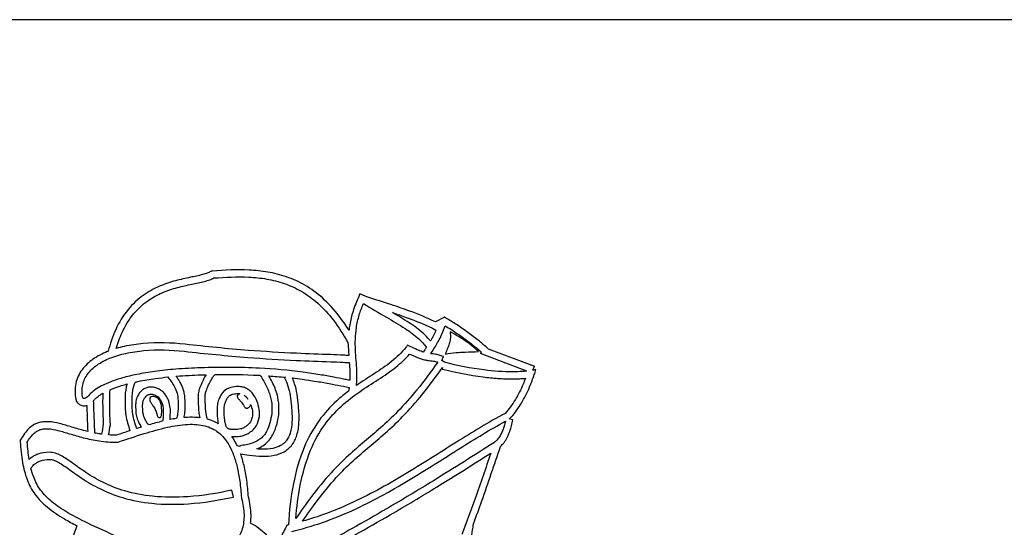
# Model space of a CAD drawing. Header units: millimetres. Extents: x -694 to 338, y 16 to 743.
# Tile 5 of 20: x -656 to -586, y 707 to 743. Entities that reach past the tile are written whole.
import ezdxf

# ---------------------------------------------------------------- set-up
doc = ezdxf.new("R2010")
doc.units = ezdxf.units.MM
doc.header["$LTSCALE"] = 19.36
doc.layers.get('0').update_dxf_attribs({"linetype": 'CONTINUOUS'})

msp = doc.modelspace()

# ---------------------------------------------------------------- linework, layer by layer
at = {"color": 3, "linetype": 'CONTINUOUS'}
for p, q in [((-269.20349, 742.71715), (-684.20349, 742.71715)), ((-631.61392, 723.28623), (-631.75387, 722.9767)), ((-631.25254, 723.12097), (-631.61392, 723.28623)), ((-625.61307, 721.63231), (-626.25868, 721.29914)), ((-625.73241, 720.5965), (-625.57394, 721.03048)), ((-632.48274, 719.8486), (-632.44495, 719.67961)), ((-623.03256, 719.17723), (-623.07547, 719.06325)), ((-619.7793, 717.82227), (-623.07547, 719.06325)), ((-622.53209, 719.39293), (-622.677, 719.52926)), ((-622.53209, 719.39293), (-619.25339, 718.15854)), ((-625.80309, 718.57167), (-625.70268, 718.85087)), ((-625.6154, 718.44105), (-625.80309, 718.57167)), ((-625.7527, 718.07998), (-625.78176, 717.96759)), ((-619.35784, 717.88113), (-619.25339, 718.15854)), ((-636.88771, 717.38167), (-636.96624, 717.33933)), ((-620.76828, 714.36479), (-621.01523, 714.41673)), ((-622.09002, 712.7724), (-622.0889, 712.77101)), ((-640.13383, 712.5319), (-640.12866, 712.48313)), ((-640.58281, 708.89664), (-640.68985, 709.38505))]:
    msp.add_line(p, q, dxfattribs=at)
for points, start_tangent, end_tangent in [([(-642.14353, 724.90688), (-642.19108, 724.8759), (-642.43654, 724.761), (-642.76971, 724.65768), (-643.63555, 724.46539), (-644.68502, 724.22115), (-645.82792, 723.82783), (-646.97843, 723.18332), (-648.0445, 722.18851), (-648.93267, 720.7542), (-649.46012, 719.22621)], (-6.13391702, -4.30268328), (-2.42878787, -9.70506537)), ([(-632.39894, 720.70325), (-633.10742, 721.73555), (-634.27935, 723.0017), (-635.52432, 723.90532), (-636.8202, 724.49812), (-638.14343, 724.83588), (-639.47284, 724.97771), (-642.07933, 724.91153), (-642.14353, 724.90688)], (-5.8869748, 9.60950456), (-11.0460928, -0.80467695)), ([(-648.89063, 719.41949), (-648.47819, 720.54576), (-647.65923, 721.86982), (-646.68743, 722.77673), (-645.62955, 723.36886), (-644.55373, 723.7387), (-643.53437, 723.97573), (-642.64148, 724.17441), (-642.26164, 724.29259), (-641.98611, 724.41692)], (2.4989711, 8.71601002), (9.61379054, 5.31711533)), ([(-641.98611, 724.41692), (-639.49688, 724.47829), (-638.22864, 724.34319), (-636.98414, 724.02576), (-635.77521, 723.47282), (-634.61132, 722.62782), (-633.50332, 721.43017), (-632.48274, 719.8486)], (11.54201071, 0.81998072), (5.46059357, -10.02949803)), ([(-631.75387, 722.9767), (-632.1484, 721.92753), (-632.36288, 720.97511), (-632.39894, 720.70325)], (-0.97073123, -2.14686293), (-0.26655274, -2.3635804)), ([(-631.86184, 716.80513), (-631.8416, 717.06177), (-631.83737, 717.83122), (-631.93296, 719.32244), (-631.94216, 720.08773), (-631.86863, 720.89954), (-631.66918, 721.78486), (-631.37271, 722.60135)], (0.6205683, 6.18950386), (2.27056455, 5.32109777)), ([(-631.37271, 722.60135), (-629.73881, 721.63759), (-628.40837, 720.8299), (-627.44928, 720.10521), (-627.08109, 719.72434), (-626.9024, 719.49727)], (4.79298257, -2.88571837), (3.08514847, -4.23552144)), ([(-626.25868, 721.29914), (-628.16333, 722.09683), (-629.60023, 722.58716), (-631.25254, 723.12097)], (-4.82007795, 2.41103218), (-5.0232019, 1.61670625)), ([(-626.62176, 719.95322), (-626.70002, 720.04804), (-627.11114, 720.47352), (-628.13439, 721.24816), (-629.30406, 721.96267)], (-2.17591561, 2.7135985), (-2.83431987, 1.65832395)), ([(-629.30406, 721.96267), (-628.33333, 721.62662), (-626.22645, 720.71987)], (3.17544641, -1.06068831), (2.8994636, -1.54426216)), ([(-622.677, 719.52926), (-623.30038, 720.06018), (-624.06258, 720.63087), (-624.86636, 721.17721), (-625.61307, 721.63231)], (-2.69224435, 2.53266974), (-3.1697618, 1.78930292)), ([(-626.22645, 720.71987), (-626.60243, 719.98711), (-626.62176, 719.95322)], (-0.36835068, -0.78526643), (-0.42749341, -0.74588256)), ([(-626.59738, 719.05575), (-626.16751, 719.74046), (-625.73241, 720.5965)], (1.01100705, 1.46107372), (0.73418071, 1.59183618)), ([(-625.57394, 721.03048), (-625.13804, 720.75746), (-624.35273, 720.22367), (-623.61032, 719.66784), (-623.03256, 719.17723)], (2.69235762, -1.62232319), (2.24844022, -2.10292328)), ([(-625.22011, 720.6041), (-625.21674, 720.10641), (-625.29035, 719.74269), (-625.4128, 719.41567), (-625.55594, 719.02809)], (0.13946203, -1.62518268), (-0.49716826, -1.5535418)), ([(-623.2128, 719.20313), (-623.68229, 719.61584), (-624.13198, 719.95), (-624.6239, 720.26097), (-625.22011, 720.6041)], (-1.78829261, 1.682297), (-2.13809, 1.20693198)), ([(-644.01197, 719.72134), (-646.97383, 719.76926), (-648.32245, 719.5647), (-648.89063, 719.41949)], (-4.82777771, 0.55151467), (-4.83329415, -1.42124511)), ([(-632.40976, 718.92175), (-632.77393, 718.94435), (-633.66898, 718.98358), (-636.11151, 719.07972), (-639.5224, 719.28969), (-644.01197, 719.72134)], (-12.05381566, 0.88144041), (-11.53435558, 1.31765974)), ([(-632.44495, 719.67961), (-632.43237, 719.29801), (-632.40976, 718.92175)], (0.0120439, -0.76491573), (0.05183755, -0.75002162)), ([(-628.23646, 719.65721), (-628.35867, 719.49635), (-629.37353, 718.49844), (-630.58936, 717.64069), (-631.86184, 716.80513)], (-2.63103645, -3.62329154), (-3.94064017, -2.70809234)), ([(-627.13004, 719.16919), (-627.19471, 719.19108), (-627.55655, 719.33403), (-628.05226, 719.56516), (-628.23646, 719.65721)], (-1.10007009, 0.3602681), (-1.10248318, 0.55709558)), ([(-649.46012, 719.22621), (-649.52662, 719.19997), (-650.54517, 718.65839), (-650.95708, 718.3229), (-651.32042, 717.91213), (-651.58911, 717.45453), (-651.75855, 716.94436), (-651.81551, 716.37402), (-651.75918, 715.81948), (-651.7314, 715.69119)], (-3.96196297, -1.53865955), (1.07055167, -4.4988736)), ([(-651.26844, 715.91527), (-651.26968, 716.83941), (-651.13434, 717.2467), (-650.91645, 717.61749), (-650.25723, 718.24962), (-649.34053, 718.7359), (-648.21483, 719.07642), (-646.92863, 719.27131), (-644.06872, 719.22457)], (-1.73788413, 8.9036526), (9.01305332, -1.02963132)), ([(-644.06872, 719.22457), (-639.56082, 718.79117), (-636.13435, 718.58024), (-633.68803, 718.48394), (-632.80077, 718.44507), (-632.3728, 718.41747)], (11.65098303, -1.330983), (11.69082994, -0.92490626)), ([(-636.15582, 707.37316), (-635.84461, 709.74826), (-635.11478, 712.21161), (-634.11343, 714.01683), (-632.92713, 715.34083), (-631.63445, 716.35457), (-630.31648, 717.22172), (-629.0609, 718.10823), (-628.09503, 719.03015)], (1.09295461, 14.87780552), (10.23093027, 11.97422385)), ([(-628.09503, 719.03015), (-627.75515, 718.87517), (-627.3594, 718.71898), (-627.05129, 718.6267), (-626.8048, 718.57868), (-626.59368, 718.55189), (-626.40286, 718.52634), (-626.13879, 718.46662), (-626.09972, 718.45536)], (1.88562174, -0.89873233), (1.82577061, -0.5383098)), ([(-626.9024, 719.49727), (-627.13004, 719.16919)], (-0.21998504, -0.33348861), (-0.23523132, -0.32257421)), ([(-625.70268, 718.85087), (-626.00376, 718.94804), (-626.32111, 719.01961), (-626.53565, 719.04851), (-626.59738, 719.05575)], (-0.84866842, 0.30520798), (-0.8369504, 0.099251)), ([(-625.55594, 719.02809), (-624.80168, 719.13269), (-624.1551, 719.16708), (-623.2128, 719.20313)], (2.2753795, 0.59526506), (2.35043428, 0.08456392)), ([(-626.09972, 718.45536), (-627.5735, 716.4992), (-628.94876, 714.94639), (-630.15888, 713.79678), (-631.29311, 712.83228), (-632.43625, 711.83841), (-633.66348, 710.60595), (-635.04764, 708.92892), (-636.15582, 707.37316)], (-8.60010486, -12.21111884), (-8.44801547, -12.5208977)), ([(-632.3728, 718.41747), (-632.33701, 717.81233), (-632.33688, 717.16611)], (0.09254064, -1.27182745), (-0.05573052, -1.23182983)), ([(-619.7793, 717.82227), (-620.07083, 717.79633), (-620.78434, 717.76891), (-622.81808, 717.89802), (-625.6154, 718.44105)], (-5.86137947, -0.62847758), (-5.70883089, 1.46666374)), ([(-642.90226, 718.05133), (-644.67109, 717.95367), (-646.17231, 717.79311), (-647.42767, 717.5821), (-648.45891, 717.33309), (-649.28779, 717.05854), (-649.93604, 716.7709), (-650.40831, 716.48251), (-650.70825, 716.22271), (-651.26844, 715.91527)], (-9.61852334, -0.31248137), (-3.24599233, 3.46017199)), ([(-632.33688, 717.16611), (-632.69114, 717.23228), (-633.47427, 717.38489), (-634.45465, 717.56189), (-635.64906, 717.74152), (-638.74702, 718.02168), (-642.90226, 718.05133)], (-10.4688269, 1.83636211), (-10.62261043, -0.34509843)), ([(-642.88602, 717.55159), (-642.52678, 717.56214)], (0.35923567, 0.01167055), (0.35924708, 0.00942334)), ([(-642.52678, 717.56214), (-642.80341, 717.0354)], (-0.32509347, -0.51271651), (-0.23196591, -0.5352289)), ([(-642.34483, 716.83615), (-641.9544, 717.50802), (-641.90031, 717.57504)], (0.34310707, 0.79192574), (0.55467936, 0.66301262)), ([(-641.90031, 717.57504), (-638.77258, 717.52233), (-638.69805, 717.51845)], (3.20678159, 0.04763245), (3.19489691, -0.16918327)), ([(-635.68549, 707.17606), (-634.64883, 708.62733), (-633.29392, 710.26916), (-632.09786, 711.47032), (-630.97151, 712.44943), (-629.82808, 713.42185), (-628.59039, 714.59772), (-627.18572, 716.18356), (-625.7527, 718.07998)], (8.26442584, 12.18617516), (8.6030405, 12.15516899)), ([(-625.78176, 717.96759), (-622.88046, 717.40192), (-621.83576, 717.30082), (-620.7806, 717.26893), (-620.40852, 717.2772), (-620.03476, 717.29763), (-619.88218, 717.30987)], (5.70793394, -1.47601827), (6.10611727, 0.54007568)), ([(-621.01523, 714.41673), (-620.17193, 715.55525), (-619.59057, 716.6973), (-619.25753, 717.57372), (-619.1513, 717.92379)], (2.7266012, 2.92903636), (1.00998717, 3.87209654)), ([(-619.1513, 717.92379), (-619.25368, 717.90066), (-619.35784, 717.88113)], (-0.2036396, -0.0548564), (-0.20771592, -0.03668975)), ([(-649.33476, 716.50046), (-649.10838, 716.59183), (-648.32188, 716.85223), (-648.12182, 716.90729)], (1.15656606, 0.49089881), (1.25326805, 0.33300347)), ([(-648.12182, 716.90729), (-648.26716, 716.03792)], (-0.25722375, -0.83899987), (-0.02554822, -0.89246297)), ([(-647.76733, 716.02503), (-647.60221, 716.88639), (-647.53963, 717.04754)], (0.03061117, 1.04938916), (0.40893524, 0.96667307)), ([(-647.53963, 717.04754), (-647.32793, 717.09215), (-646.10461, 717.29772), (-645.23066, 717.40105)], (2.26358126, 0.49363974), (2.33975638, 0.23627383)), ([(-645.23066, 717.40105), (-644.93384, 716.98875), (-644.70531, 716.59882), (-644.55841, 716.14794), (-644.50633, 715.55253)], (1.19111101, -1.64615733), (0.00082163, -2.03189265)), ([(-644.65002, 717.45375), (-644.63102, 717.45528), (-642.88602, 717.55159)], (1.75708149, 0.14232161), (1.76943776, 0.05748454)), ([(-644.00633, 715.55584), (-644.06838, 716.24731), (-644.14304, 716.53208), (-644.25197, 716.80973), (-644.38182, 717.05392), (-644.5208, 717.27052), (-644.65002, 717.45375)], (-0.00187349, 1.91015086), (-1.05400765, 1.45604696)), ([(-642.80341, 717.0354), (-642.90515, 716.798), (-642.98333, 716.59814), (-643.0136, 716.50803), (-643.04186, 716.40743), (-643.07689, 716.21674), (-643.08973, 716.00875), (-643.0873, 715.83405), (-643.08321, 715.70435), (-643.07897, 715.57681), (-643.07198, 715.32797)], (-0.61792038, -1.41844349), (0.03054648, -1.47905634)), ([(-638.69805, 717.51845), (-638.60558, 717.38164), (-638.38408, 717.01428)], (0.34276047, -0.48506884), (0.29310669, -0.51695059)), ([(-638.38408, 717.01428), (-638.02982, 716.22437), (-637.87262, 715.48976), (-637.8744, 714.8036), (-637.99708, 714.15903)], (1.46106489, -2.5734164), (-0.77732863, -2.85533585)), ([(-637.9492, 717.26101), (-638.07782, 717.48095)], (-0.12433133, 0.21927614), (-0.13373863, 0.22075315)), ([(-638.07782, 717.48095), (-636.88771, 717.38167)], (1.19222469, -0.08117648), (1.18771921, -0.11786425)), ([(-637.51437, 714.02865), (-637.37703, 714.75237), (-637.37513, 715.5398), (-637.55463, 716.37989), (-637.9492, 717.26101)], (0.85967364, 3.16020454), (-1.60349209, 2.82444785)), ([(-636.96624, 717.33933), (-636.72263, 716.76102), (-636.56485, 716.09907), (-636.47961, 715.2991)], (0.9776861, -1.81325692), (0.11349864, -2.15289512)), ([(-635.98108, 715.34), (-636.07177, 716.182), (-636.24666, 716.91416), (-636.40533, 717.33057)], (-0.10886031, 2.00359278), (-0.85750052, 1.92295583)), ([(-636.40533, 717.33057), (-635.71491, 717.24588), (-634.53742, 717.06879), (-633.56838, 716.89382), (-632.78624, 716.7414), (-632.38162, 716.66636)], (4.02658503, -0.45376365), (4.22751221, -0.72524691)), ([(-619.88218, 717.30987), (-620.04997, 716.89466), (-620.30771, 716.34301), (-620.60061, 715.81261), (-621.33201, 714.81102)], (-1.04600165, -2.75589704), (-1.88917422, -2.08879755)), ([(-650.49749, 715.72304), (-650.44418, 715.77855), (-650.35776, 715.86612), (-650.29987, 715.92156), (-650.23886, 715.9767), (-650.10953, 716.0816), (-649.92257, 716.20638), (-649.84534, 716.25157)], (0.54286526, 0.56545945), (0.8460419, 0.48011108)), ([(-649.84534, 716.25157), (-649.84492, 714.8346), (-649.80955, 714.06826)], (-0.07363361, -2.18809485), (0.13151551, -2.17554231)), ([(-649.30704, 714.04276), (-649.30877, 714.07075), (-649.34517, 714.85027), (-649.33476, 716.50046)], (-0.15363531, 2.45875327), (0.11802798, 2.44946496)), ([(-647.29403, 716.19366), (-647.45626, 715.8563), (-647.5162, 715.52853), (-647.52034, 715.24288), (-647.5137, 715.02303)], (-0.76176942, -1.11106807), (0, -0.93029504)), ([(-646.41057, 716.68641), (-646.66621, 716.65759), (-646.79407, 716.61885), (-646.91872, 716.56082), (-647.03579, 716.48242), (-647.13674, 716.3918), (-647.29403, 716.19366)], (-1.01805282, 0), (-0.53003281, -0.81964733)), ([(-646.87791, 715.91631), (-646.87562, 715.91989), (-646.77977, 716.04169), (-646.72722, 716.089), (-646.67371, 716.12497), (-646.61717, 716.15119), (-646.55278, 716.17062), (-646.41057, 716.18641)], (0.34137678, 0.53688447), (0.59206298, 0)), ([(-645.40641, 716.14301), (-645.60718, 716.36587), (-645.84775, 716.53036), (-646.11215, 716.64151), (-646.41057, 716.68641)], (-0.68844307, 1.01641747), (-1.26151219, 0)), ([(-646.41057, 716.18641), (-646.25401, 716.16206), (-646.08699, 716.09131), (-645.93242, 715.9861), (-645.81958, 715.86141), (-645.81812, 715.85923)], (0.60195129, 0), (0.35181151, -0.52809829)), ([(-642.57208, 715.33803), (-642.58751, 715.8487), (-642.58051, 716.1567), (-642.55654, 716.28715), (-642.51249, 716.42989), (-642.44352, 716.6059), (-642.34483, 716.83615)], (-0.03177734, 1.54022806), (0.61527608, 1.41235535)), ([(-641.27818, 716.37792), (-641.47941, 716.10441), (-641.62613, 715.79821), (-641.72052, 715.42283), (-641.74732, 715.04928)], (-0.96768605, -1.08662398), (0, -1.37354089)), ([(-640.24482, 716.72353), (-640.76919, 716.66398), (-641.03159, 716.56407), (-641.27818, 716.37792)], (-0.97552408, 0), (-0.89954303, -0.98230951)), ([(-640.90748, 716.04235), (-640.79998, 716.12095), (-640.6409, 716.18072), (-640.24482, 716.22353)], (0.3290196, 0.35204994), (0.83261379, 0)), ([(-640.2017, 716.18516), (-640.31209, 716.06326), (-640.31592, 716.00178), (-640.29226, 715.93785), (-640.24617, 715.86991), (-640.18271, 715.7964), (-640.02395, 715.62641)], (-0.58987486, -0.38798317), (0.47274377, -0.5244012)), ([(-638.75123, 715.08976), (-638.92176, 715.70181), (-639.21728, 716.21812), (-639.41591, 716.4221), (-639.66079, 716.58601), (-639.94705, 716.6896), (-640.24482, 716.72353)], (-0.38223125, 2.17447582), (-2.54391405, 0)), ([(-640.24482, 716.22353), (-640.12517, 716.21473)], (0.11885046, 0), (0.11927619, -0.01746199)), ([(-640.12517, 716.21473), (-640.2017, 716.18516)], (-0.08164359, -0.01304636), (-0.06820804, -0.04547203)), ([(-632.42484, 716.40147), (-633.26403, 715.71029), (-634.51889, 714.30941), (-635.57586, 712.40501), (-636.33515, 709.84511), (-636.68548, 706.92473)], (-8.58874581, -6.45321423), (-0.57993412, -10.62609979)), ([(-632.38162, 716.66636), (-632.42484, 716.40147)], (-0.03631365, -0.26646871), (-0.05023943, -0.2632091)), ([(-651.7314, 715.69119), (-651.6331, 715.57318), (-651.43954, 715.42476), (-651.30285, 715.37296), (-651.15242, 715.35436), (-651.01148, 715.37039), (-650.98465, 715.37714)], (0.33568577, -0.42018664), (0.85073847, 0.23360234)), ([(-650.40702, 713.42732), (-650.44406, 714.30859), (-650.49749, 715.72304)], (-0.11188512, 2.28490368), (-0.08867033, 2.30008928)), ([(-648.26716, 716.03792), (-648.26272, 715.29301), (-648.24258, 714.99341), (-648.20536, 714.68795), (-648.09016, 714.14847), (-647.92142, 713.60532), (-647.91876, 713.59746)], (-0.05369696, -2.36308244), (0.75503726, -2.22798629)), ([(-647.44304, 713.75154), (-647.44783, 713.76565), (-647.60738, 714.27857), (-647.71122, 714.76428), (-647.76323, 715.31551), (-647.76733, 716.02503)], (-0.74264969, 2.18932952), (0.05235061, 2.31135874)), ([(-647.0137, 715.02303), (-647.02059, 715.25889), (-647.01767, 715.49019), (-646.97843, 715.70905), (-646.88027, 715.91292), (-646.87791, 715.91631)], (0, 1.20636507), (0.45022137, 0.64344913)), ([(-646.4837, 715.93953), (-646.52173, 715.80883), (-646.47911, 715.66199), (-646.36969, 715.48048), (-646.20732, 715.24578)], (-0.42580674, -0.66108301), (0.44603738, -0.64760542)), ([(-645.77758, 715.68116), (-645.94017, 715.88991), (-646.04256, 715.95773), (-646.14962, 716.00146), (-646.25431, 716.02129), (-646.34958, 716.01745), (-646.4837, 715.93953)], (-0.36376294, 0.77935282), (-0.4752057, -0.71686321)), ([(-645.81812, 715.85923), (-645.81645, 715.85688), (-645.71322, 715.68254), (-645.55507, 714.99341)], (0.5106275, -0.71982418), (0, -0.91767589)), ([(-645.7592, 714.53928), (-645.72214, 714.58467), (-645.6941, 714.68422), (-645.67619, 714.82474), (-645.66953, 714.99308), (-645.69439, 715.36052), (-645.77758, 715.68116)], (1.11003488, 0.37506298), (-0.47181405, 1.07249322)), ([(-645.05507, 714.99341), (-645.26491, 715.90393), (-645.40641, 716.14301)], (0, 1.20724565), (-0.71435869, 1.01550948)), ([(-644.50633, 715.55253), (-644.54917, 714.76745), (-644.61374, 714.46592)], (0.01387522, -1.09397415), (-0.28791384, -1.05823142)), ([(-644.08515, 714.52674), (-644.0553, 714.68939), (-644.01166, 715.13605), (-644.00633, 715.55584)], (0.22317827, 1.06749079), (-0.0119885, 0.96279552)), ([(-641.24732, 715.04928), (-641.22613, 715.34811), (-641.15655, 715.62645), (-641.0509, 715.84678), (-640.90748, 716.04235)], (0, 1.12996347), (0.69521515, 0.78557533)), ([(-640.02395, 715.62641), (-639.92314, 715.47739), (-639.82698, 715.31455), (-639.77343, 715.24886), (-639.71239, 715.2048), (-639.64099, 715.19074), (-639.55632, 715.21503)], (0.46845046, -0.5064972), (0.61670414, 0.30929154)), ([(-639.82671, 716.1055), (-639.73881, 716.04034), (-639.60587, 715.90348), (-639.5586, 715.84091)], (0.30129317, -0.19252152), (0.22878337, -0.32433259)), ([(-639.61782, 715.90878), (-639.70845, 716.00355), (-639.79496, 716.08069), (-639.82671, 716.1055)], (-0.19132779, 0.21429875), (-0.23015292, 0.17255756)), ([(-639.5586, 715.84091), (-639.61782, 715.90878)], (-0.05807866, 0.0689176), (-0.06007261, 0.06698438)), ([(-639.55632, 715.21503), (-639.45824, 715.28219), (-639.39671, 715.35465), (-639.36857, 715.43256), (-639.36598, 715.46433)], (0.28792566, 0.15827291), (0.00356496, 0.32998772)), ([(-639.36598, 715.46433), (-639.2447, 715.00897)], (0.16105155, -0.43323639), (0.0837117, -0.47117637)), ([(-650.98465, 715.37714), (-650.9437, 714.28955), (-650.91278, 713.5364)], (0.06956566, -1.83742583), (0.08528259, -1.84642042)), ([(-647.5137, 715.02303), (-647.45601, 714.6144), (-647.3275, 714.24788), (-647.25829, 714.09939), (-647.17958, 713.95379), (-647.14719, 713.89991), (-647.11756, 713.85372)], (0, -1.37162657), (0.72981509, -1.1034748)), ([(-646.67455, 714.09317), (-646.69693, 714.12414), (-646.72248, 714.16376), (-646.74759, 714.20555), (-646.8113, 714.32343), (-646.86868, 714.44659), (-646.97247, 714.74163), (-647.0137, 715.02303)], (-0.28915267, 0.35711546), (0, 0.88684991)), ([(-646.20732, 715.24578), (-646.07191, 714.9619), (-646.03126, 714.83075), (-645.99732, 714.71535), (-645.96163, 714.62209), (-645.9157, 714.55739), (-645.85105, 714.52765), (-645.7592, 714.53928)], (0.50411092, -0.76369042), (0.87199263, 0.2774522)), ([(-645.55507, 714.99341), (-645.57184, 714.53321), (-645.60427, 714.27257)], (0, -0.74485155), (-0.11902043, -0.67968914)), ([(-645.08374, 714.38493), (-645.07355, 714.4919), (-645.05507, 714.99341)], (0.06789637, 0.62259399), (0, 0.5978989)), ([(-643.07198, 715.32797), (-643.04778, 714.93322), (-642.9804, 714.52743), (-642.97732, 714.51418)], (0.01545102, -0.78783766), (0.19364906, -0.82389824)), ([(-642.42846, 714.40749), (-642.49316, 714.63966), (-642.57208, 715.33803)], (-0.29412253, 0.89857383), (-0.01845069, 0.94324464)), ([(-641.74732, 715.04928), (-641.69712, 714.26001), (-641.6679, 714.08991)], (0, -0.94094663), (0.19753691, -0.98178088)), ([(-641.04317, 713.81309), (-641.09234, 713.90056), (-641.13417, 714.01451), (-641.17369, 714.169), (-641.20237, 714.33228), (-641.24732, 715.04928)], (-0.49508187, 0.68774244), (0, 1.37789263)), ([(-640.07621, 711.96294), (-639.47544, 711.8615), (-638.52994, 711.78263), (-637.69979, 711.85129), (-636.99388, 712.10571), (-636.69553, 712.31547), (-636.44212, 712.5832), (-636.08843, 713.28271), (-635.93757, 714.19869), (-635.98108, 715.34)], (6.25667348, -1.2093182), (-0.70131713, 6.37714905)), ([(-639.2447, 715.00897), (-639.26362, 714.54323), (-639.4487, 714.13257)], (0.13180352, -0.88941614), (-0.51243195, -0.66378973)), ([(-639.05119, 713.82926), (-638.77591, 714.43307), (-638.75123, 715.08976)], (0.82681075, 1.07580139), (-0.19612802, 1.28242944)), ([(-636.47961, 715.2991), (-636.43694, 714.22366), (-636.56546, 713.43249), (-636.83803, 712.88859), (-637.022, 712.69418), (-637.24074, 712.54052), (-637.79885, 712.34138), (-638.52359, 712.28259), (-638.93068, 712.30249)], (0.56032139, -5.03103886), (-4.99287458, 0.4107234)), ([(-621.33201, 714.81102), (-624.77937, 712.78259), (-628.45164, 710.49137), (-632.35579, 708.40744), (-635.68549, 707.17606)], (-14.78111337, -7.74682327), (-15.41474272, -4.32077812)), ([(-650.91278, 713.5364), (-651.10426, 713.58408), (-652.0531, 713.85537), (-652.90541, 714.09945), (-653.69209, 714.23153), (-654.06111, 714.22312), (-654.43398, 714.14522), (-654.78417, 713.98329), (-655.10839, 713.73191), (-655.40525, 713.38836), (-655.67858, 712.94792), (-655.71316, 712.88226)], (-4.88416494, 1.17402887), (-2.47325591, -4.77814972)), ([(-649.80955, 714.06826), (-649.93213, 713.35872), (-649.93365, 713.35029)], (-0.11852674, -0.71902437), (-0.12977041, -0.7168648)), ([(-646.59711, 714.01005), (-646.67455, 714.09317)], (-0.07504641, 0.08416105), (-0.07983149, 0.08183967)), ([(-645.60427, 714.27257), (-646.59711, 714.01005)], (-1.00433933, -0.23565644), (-0.98292856, -0.28528262)), ([(-644.61374, 714.46592), (-645.08374, 714.38493)], (-0.4730854, -0.06977378), (-0.46694121, -0.09113917)), ([(-642.97732, 714.51418), (-643.14504, 714.53137), (-643.84468, 714.54192), (-644.08515, 714.52674)], (-1.1173101, 0.13622783), (-1.09336546, -0.08787945)), ([(-641.6679, 714.08991), (-641.88251, 714.20437), (-642.42846, 714.40749)], (-0.71692496, 0.42056595), (-0.79085795, 0.21706354)), ([(-639.4487, 714.13257), (-639.62632, 713.95182), (-639.8507, 713.80969), (-640.08253, 713.7213), (-640.31195, 713.69016)], (-0.5759715, -0.7635534), (-0.92576958, 0)), ([(-637.99708, 714.15903), (-638.24108, 713.52942), (-638.41621, 713.2705), (-638.63711, 713.04875), (-639.2473, 712.71642), (-640.13383, 712.5319)], (-0.75093464, -2.80229559), (-2.88500336, -0.3058088)), ([(-636.45664, 706.46376), (-632.14908, 707.95217), (-628.19485, 710.06235), (-624.51313, 712.35936), (-621.30407, 714.26012)], (16.67712411, 3.81710238), (15.08878698, 8.05944476)), ([(-621.30407, 714.26012), (-621.46591, 713.70679), (-621.68356, 713.23092), (-621.78116, 713.08373), (-621.89088, 712.95218), (-622.09002, 712.7724)], (-0.42275831, -1.76984528), (-1.37135671, -1.1030847)), ([(-621.65335, 712.4869), (-621.52748, 712.60875), (-621.3793, 712.78623), (-621.25402, 712.975), (-620.99524, 713.53807), (-620.76828, 714.36479)], (1.62459772, 1.45193926), (0.41240343, 1.96079882)), ([(-655.20302, 712.77543), (-655.00084, 713.09432), (-654.7628, 713.37057), (-654.52378, 713.55644), (-654.27858, 713.66998), (-654.00889, 713.72586), (-653.71792, 713.7322), (-653.02757, 713.61461), (-652.19777, 713.37676), (-651.22886, 713.09985), (-650.11105, 712.87038), (-648.8337, 712.77628), (-648.79227, 712.77647)], (3.29701723, 5.89904371), (7.40279692, 0.05249595)), ([(-649.93365, 713.35029), (-650.03811, 713.36503), (-650.40702, 713.42732)], (-0.47495409, 0.06405529), (-0.47185804, 0.0894572)), ([(-649.43499, 713.29812), (-649.31161, 714.0149), (-649.30704, 714.04276)], (0.1339985, 0.74370135), (0.12199876, 0.74552876)), ([(-647.91876, 713.59746), (-648.87549, 713.2763)], (-0.96015815, -0.3158133), (-0.95399652, -0.32450886)), ([(-648.79227, 712.77647), (-648.75366, 712.78961), (-646.91709, 713.39231), (-645.26508, 713.83677), (-643.82193, 714.04244), (-643.18669, 714.0331), (-642.61293, 713.93913), (-642.0996, 713.75396), (-641.64219, 713.46871), (-641.23526, 713.0695), (-640.87727, 712.53923), (-640.57143, 711.8621), (-640.3229, 711.02558), (-640.13651, 710.01935), (-640.01614, 708.83392), (-640.01448, 708.80902)], (12.26557427, 4.1760271), (0.84736917, -12.78326005)), ([(-647.11756, 713.85372), (-647.44304, 713.75154)], (-0.32612148, -0.10086005), (-0.32487916, -0.10342026)), ([(-640.31195, 713.69016), (-640.577, 713.68589), (-640.69358, 713.68716), (-640.79991, 713.69565), (-640.88545, 713.71188), (-640.95082, 713.73598), (-641.00312, 713.77037), (-641.04317, 713.81309)], (-1.07384585, 0), (-0.26230572, 0.36443852)), ([(-640.31195, 713.19016), (-639.95544, 713.23772), (-639.62767, 713.36219), (-639.31443, 713.56102), (-639.05119, 713.82926)], (1.51377569, 0), (0.89531246, 1.18206558)), ([(-638.93068, 712.30249), (-638.69115, 712.41561), (-638.3194, 712.66266), (-638.02923, 712.95389), (-637.80457, 713.2856), (-637.51437, 714.02865)], (2.09240239, 0.86715417), (0.53785633, 2.00556792)), ([(-655.71316, 712.88226), (-655.70745, 712.8099), (-655.53337, 711.34343), (-655.21185, 710.12792), (-654.96799, 709.59201), (-654.65524, 709.09502), (-653.79461, 708.19346), (-652.56964, 707.35201), (-651.6776, 706.86436)], (0.58518898, -7.50014399), (6.72391056, -3.4497565)), ([(-655.06347, 711.56337), (-655.20302, 712.77543)], (-0.19358177, 1.19438217), (-0.10069356, 1.2258527)), ([(-648.87549, 713.2763), (-649.43499, 713.29812)], (-0.55926705, 0.00184631), (-0.5592323, 0.0414397)), ([(-640.69497, 713.18691), (-640.57211, 713.18591), (-640.31195, 713.19016)], (0.4210141, -0.01298405), (0.34754522, 0)), ([(-640.30567, 712.52026), (-640.43981, 712.78136), (-640.69497, 713.18691)], (-0.32937997, 0.69118129), (-0.45433435, 0.63445411)), ([(-622.0889, 712.77101), (-626.40291, 710.05249), (-629.72504, 708.06627), (-632.17246, 706.66761), (-633.94281, 705.66012), (-635.23691, 704.84419), (-636.24462, 704.02302), (-636.714, 703.53191), (-637.14331, 703.0119), (-638.12645, 701.61791)], (-16.45998994, -10.62654689), (-10.85708104, -16.41953649)), ([(-653.63454, 712.06694), (-654.44266, 711.93246), (-654.72557, 711.80391), (-654.98581, 711.62953), (-655.06347, 711.56337)], (-1.49583529, 0), (-1.17673509, -1.06244658)), ([(-640.68985, 709.38505), (-643.80998, 708.91983), (-646.31541, 708.9475), (-648.29576, 709.33128), (-649.84389, 709.9383), (-651.05229, 710.64082), (-652.01423, 711.31583), (-652.43258, 711.60431), (-652.83082, 711.84055), (-653.20686, 711.99796), (-653.63454, 712.06694)], (-13.33346807, -2.92240426), (-17.30372392, 0)), ([(-640.12866, 712.48313), (-640.30567, 712.52026)], (-0.17705099, 0.03610314), (-0.17698043, 0.03810364)), ([(-637.09886, 702.23523), (-636.74871, 702.70483), (-636.33897, 703.20124), (-635.89868, 703.66201), (-634.9488, 704.43555), (-633.69034, 705.22854), (-631.92704, 706.23199), (-629.47361, 707.63408), (-626.14157, 709.62623), (-622.33779, 712.01605)], (10.2938255, 14.3497362), (15.07778342, 9.68311975)), ([(-622.33779, 712.01605), (-623.44682, 708.79176), (-624.39001, 706.23488)], (-1.95171538, -5.8227659), (-2.20383965, -5.71697507)), ([(-623.57045, 706.98702), (-622.97565, 708.62441), (-621.65335, 712.4869)], (2.03534939, 5.46421792), (1.83854265, 5.5215561)), ([(-654.93956, 710.94168), (-654.91938, 710.97584), (-654.88786, 711.01948), (-654.83889, 711.07945), (-654.78659, 711.13629), (-654.67264, 711.23975), (-654.48317, 711.3666), (-654.27199, 711.46249), (-653.63454, 711.56694)], (0.39614244, 0.78198372), (1.60285891, 0)), ([(-653.63454, 711.56694), (-653.35487, 711.52037), (-653.05989, 711.39611), (-652.70678, 711.1862), (-652.30397, 710.90833), (-651.32901, 710.22438), (-650.06591, 709.49029), (-648.43766, 708.85184), (-646.36652, 708.45012), (-643.77512, 708.42104), (-640.58281, 708.89664)], (10.24495221, 0), (13.5764269, 2.97565551)), ([(-639.51895, 708.89211), (-639.64139, 710.08898), (-639.8364, 711.14097), (-640.07621, 711.96294)], (-0.21231737, 3.09104642), (-1.0655192, 2.99928062)), ([(-645.77098, 704.80753), (-648.53261, 705.96833), (-650.69404, 706.93711), (-652.31674, 707.78333), (-653.47427, 708.57736), (-654.25158, 709.39008), (-654.52745, 709.8285), (-654.74469, 710.30614), (-654.93956, 710.94168)], (-10.76999655, 4.47392734), (-2.66186752, 10.93454199)), ([(-640.01448, 708.80902), (-640.00799, 708.78532), (-639.83596, 707.63348), (-639.961, 706.63738), (-640.35274, 705.81056), (-640.99174, 705.16193), (-641.86873, 704.70797), (-642.97288, 704.47683), (-644.28571, 704.50095), (-645.77098, 704.80753)], (2.41812173, -8.76663718), (-8.9054886, 2.59408278)), ([(-639.3684, 707.04404), (-639.33603, 707.64165), (-639.51895, 708.89211)], (0.24117657, 1.87623225), (-0.47397055, 1.77599943)), ([(-651.6776, 706.86436), (-652.37334, 705.05369), (-653.1511, 703.15088), (-653.90228, 701.24526), (-654.31746, 700.07566)], (-2.47007573, -6.8025991), (-2.33453978, -6.95325039)), ([(-637.55, 705.41743), (-638.27113, 706.23459), (-639.3684, 707.04404)], (-1.45794143, 1.95218296), (-2.15973231, 1.19831179)), ([(-636.80187, 706.89931), (-636.90524, 706.68458), (-637.36112, 705.79328), (-637.55, 705.41743)], (-0.67828297, -1.44510034), (-0.75405156, -1.52814674)), ([(-636.68548, 706.92473), (-636.80187, 706.89931)], (-0.11632157, -0.02580918), (-0.11645577, -0.02502469)), ([(-626.42604, 701.0864), (-626.40787, 701.10153), (-626.33628, 701.15444), (-626.24894, 701.21458), (-626.09242, 701.32994), (-625.94314, 701.4517), (-625.74375, 701.63215), (-625.55525, 701.82366), (-625.11962, 702.36236), (-624.67297, 703.09559), (-624.24902, 704.05268), (-623.88079, 705.26286), (-623.60056, 706.7561), (-623.57045, 706.98702)], (3.58051946, 3.09266196), (0.81845499, 6.61291421))]:
    msp.add_spline(points, degree=3, dxfattribs=dict(at, start_tangent=start_tangent, end_tangent=end_tangent))

doc.saveas('drawing.dxf')
